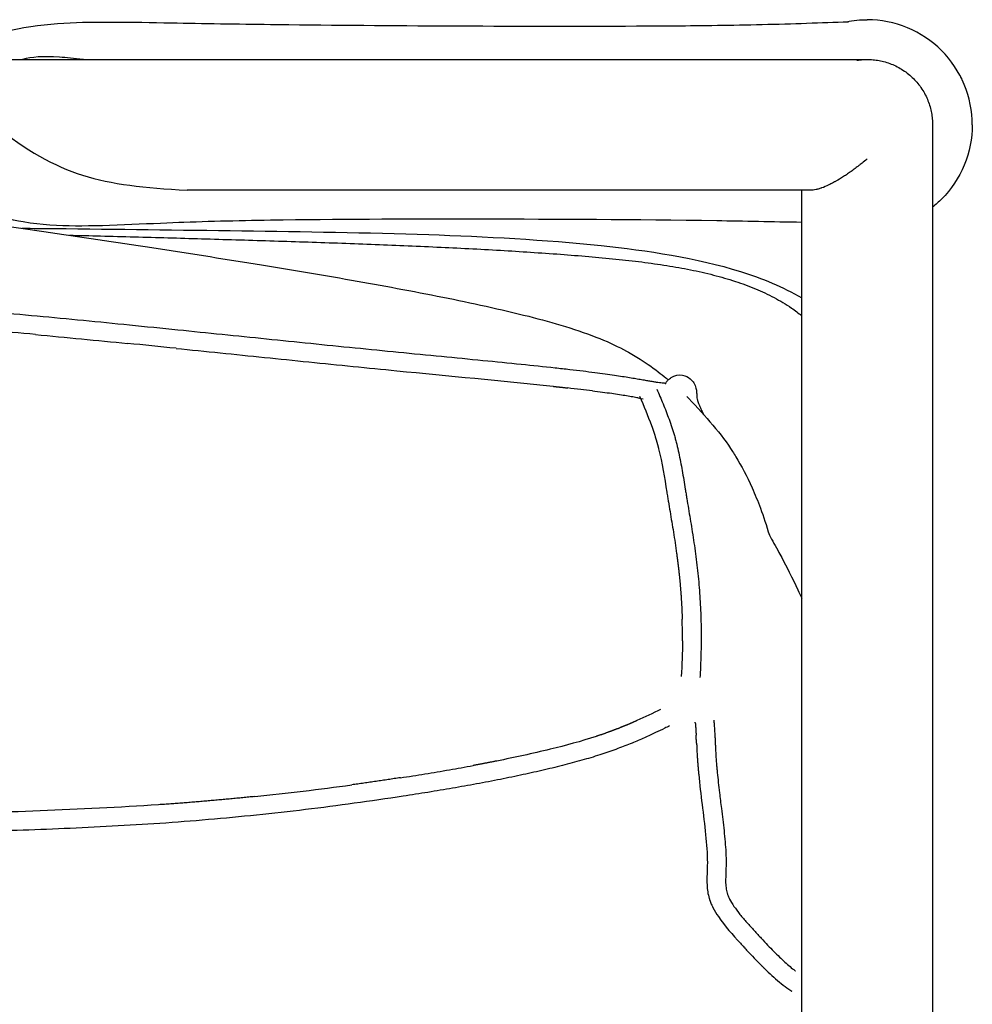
# Model space of a CAD drawing. Header units: millimetres. Extents: x -31695 to -21031, y -2517 to 7253.
# Tile 61 of 77: x -27231 to -27026, y 5243 to 5455. Entities that reach past the tile are written whole.
import ezdxf

# ---------------------------------------------------------------- set-up
doc = ezdxf.new("R2010")
doc.units = ezdxf.units.MM
doc.layers.add('2d', color=7, linetype='Continuous', true_color=0x000000)

msp = doc.modelspace()

# ---------------------------------------------------------------- linework, layer by layer
at = {"layer": '2d'}
msp.add_lwpolyline([(-27097.74, 5373.72), (-27097.19, 5373.62), (-27096.69, 5373.54)], dxfattribs=at)
for centre, radius, start, end in [((-27446.77, 3058.12), 2339.54, 84.61617, 84.86198), ((-27836.63, -902.51), 6319.33, 84.191238, 84.286076), ((-26678.49, 10180.56), 4824.06, 264.28348, 264.39505), ((-27158.92, 4977.57), 400.93, 83.0049, 83.4092), ((-27151.3, 5039.6), 338.44, 82.5812, 83.007), ((-27144.24, 5093.82), 283.76, 82.1313, 82.5806), ((-27138.69, 5133.99), 243.21, 81.6684, 82.1311), ((-27134.82, 5160.47), 216.45, 81.2084, 81.6667), ((-27132.82, 5173.47), 203.3, 80.7766, 81.2051), ((-27134.79, 5161.44), 215.49, 80.4152, 80.7715), ((-27148.27, 5081.87), 296.19, 80.1779, 80.4078), ((-26065.64, 5520.37), 1039.45, 189.23924, 189.29631), ((-26536.38, 5443.36), 562.46, 189.3006, 189.408), ((-26019.39, 5529.47), 1086.56, 189.43119, 189.54506), ((-27214.16, 5322.32), 125.92, 0.6885, 1.7488), ((-27210.71, 5322.36), 122.48, 0.1461, 0.6869), ((-27212.17, 5322.36), 123.93, 359.6113, 0.1428), ((-27107.56, 5301.74), 22.18, 5.6938, 5.9671), ((-27280.33, 5290.35), 195.33, 2.9497, 3.2048), ((-27565.97, 5275.62), 481.35, 2.8479, 2.9519), ((-25981.46, 5354.42), 1105.11, 182.84713, 182.89372), ((-27242.06, 5899.69), 614.69, 278.72217, 279.21963), ((-27228.81, 5818.06), 531.99, 279.2198, 279.7943), ((-27216.51, 5746.93), 459.8, 279.7918, 280.4367), ((-27246.53, 5926.14), 641.51, 276.87645, 277.81388), ((-27244, 5905.31), 620.52, 275.90648, 276.87509), ((-26863.21, 5451.87), 288.69, 222.5756, 222.8045), ((-26881.95, 5434.45), 263.1, 222.795, 223.0369)]:
    msp.add_arc(centre, radius, start, end, dxfattribs=at)
at = {"layer": '2d', "lineweight": -3}
for points, degree, knots in [([(-27245.85, 5446.45), (-27243.3, 5448.26), (-27240.75, 5449.75), (-27237.87, 5450.97), (-27235.19, 5452.11), (-27232.54, 5452.81), (-27229.74, 5453.3), (-27225.83, 5453.99), (-27222.02, 5454.24), (-27218.48, 5454.37), (-27211.56, 5454.63), (-27200.39, 5454.33), (-27186.97, 5454.1), (-27179.79, 5454), (-27172.84, 5453.93), (-27148.41, 5453.66), (-27123.37, 5453.53), (-27098.13, 5453.63), (-27092.85, 5453.65), (-27087.04, 5453.68), (-27080.72, 5453.77), (-27074.56, 5453.85), (-27067.62, 5454.02), (-27058.39, 5454.34), (-27055.57, 5454.46), (-27052.54, 5454.53)], 3, [4.841758, 4.841758, 4.841758, 4.841758, 5.872352, 5.872352, 5.872352, 6.858184, 6.858184, 6.858184, 8.262194, 8.262194, 8.262194, 11.38263, 11.38263, 15.220985, 15.220985, 15.220985, 26.628425, 26.628425, 26.628425, 29.283618, 29.283618, 29.283618, 32.244834, 32.244834, 33.793445, 33.793445, 33.793445, 33.793445]), ([(-27216.98, 5446.44), (-27218.98, 5446.65), (-27224.73, 5447.23), (-27228.05, 5446.97), (-27230.06, 5446.45)], 3, [764.002896, 764.002896, 764.002896, 764.002896, 776.218501, 806.110118, 806.110118, 806.110118, 806.110118]), ([(-27028.64, 5443.03), (-27028.47, 5442.7), (-27028.3, 5442.37), (-27028.38, 5442.52), (-27028.46, 5442.68)], 2, [0, 0, 0, 1, 1, 1.467384, 1.467384, 1.467384]), ([(-27062.58, 5411.43), (-27068.9, 5411.53), (-27075.02, 5411.67), (-27080.88, 5411.76), (-27098.53, 5412.02), (-27115.39, 5412.09), (-27131.28, 5412.11), (-27145.72, 5412.13), (-27159.99, 5412.11), (-27174.03, 5411.92), (-27181.34, 5411.82), (-27188.44, 5411.66), (-27201.07, 5411.24), (-27211.71, 5410.6), (-27218.67, 5410.65), (-27222.24, 5410.68), (-27226.03, 5410.87), (-27229.89, 5411.52), (-27232.71, 5412), (-27235.27, 5412.69), (-27237.87, 5413.8), (-27243.07, 5416.01), (-27247.15, 5419.05), (-27252.03, 5423.22), (-27256.87, 5427.34), (-27262.32, 5432.67), (-27267.15, 5436.78), (-27268.53, 5437.96), (-27269.9, 5439.07), (-27271.28, 5439.98), (-27273.45, 5441.43), (-27274.94, 5442.07), (-27276.22, 5442.33)], 3, [44.737217, 44.737217, 44.737217, 44.737217, 47.993701, 47.993701, 47.993701, 55.685524, 55.685524, 55.685524, 62.197106, 62.197106, 62.197106, 65.843597, 65.843597, 68.850951, 68.850951, 68.850951, 70.175515, 70.175515, 70.175515, 71.123082, 71.123082, 71.123082, 73.001055, 73.001055, 73.001055, 75.058023, 75.058023, 75.058023, 75.617688, 75.617688, 75.617688, 76.425395, 76.425395, 76.425395, 76.425395]), ([(-27034.49, 5432.39), (-27034.49, 5427.11), (-27034.49, 5421.77), (-27034.49, 5416.37), (-27034.49, 5410.84), (-27034.49, 5405.25), (-27034.49, 5399.6), (-27034.49, 5393.84), (-27034.49, 5388.01), (-27034.49, 5382.14), (-27034.49, 5376.15), (-27034.49, 5370.11), (-27034.49, 5364.03), (-27034.49, 5357.82), (-27034.49, 5351.57), (-27034.49, 5345.29), (-27034.49, 5338.89), (-27034.49, 5332.45), (-27034.49, 5325.98), (-27034.49, 5319.4), (-27034.49, 5312.79), (-27034.49, 5306.14), (-27034.49, 5299.39), (-27034.49, 5292.61), (-27034.49, 5285.81), (-27034.49, 5278.91), (-27034.49, 5271.98), (-27034.49, 5265.03), (-27034.49, 5257.98), (-27034.49, 5250.92), (-27034.49, 5243.83), (-27034.49, 5237.52), (-27034.49, 5231.2), (-27034.49, 5224.86)], 3, [0.000045, 0.000045, 0.000045, 0.000045, 1.845619, 1.845619, 1.845619, 3.734023, 3.734023, 3.734023, 5.665006, 5.665006, 5.665006, 7.637543, 7.637543, 7.637543, 9.650473, 9.650473, 9.650473, 11.70207, 11.70207, 11.70207, 13.790335, 13.790335, 13.790335, 15.913242, 15.913242, 15.913242, 18.068292, 18.068292, 18.068292, 20.25286, 20.25286, 20.25286, 22.199266, 22.199266, 22.199266, 22.199266]), ([(-27052.01, 5422.38), (-27052.05, 5422.35), (-27052.16, 5422.27), (-27052.43, 5422.08), (-27052.65, 5421.93), (-27053.09, 5421.63), (-27053.37, 5421.44), (-27054.23, 5420.89), (-27054.76, 5420.57), (-27055.25, 5420.29)], 3, [5.0035, 5.0035, 5.0035, 5.0035, 5.15045, 5.444351, 6.032152, 6.032152, 7.207755, 7.207755, 9.745105, 9.745105, 9.745105, 9.745105]), ([(-27050.34, 5423.62), (-27050.38, 5423.59), (-27050.49, 5423.5), (-27050.61, 5423.42), (-27050.83, 5423.25), (-27050.97, 5423.14), (-27051.43, 5422.8), (-27051.73, 5422.58), (-27052.01, 5422.38)], 3, [2.61042, 2.61042, 2.61042, 2.61042, 2.75737, 3.051271, 3.051271, 3.639072, 3.639072, 5.0035, 5.0035, 5.0035, 5.0035]), ([(-27055.25, 5420.29), (-27055.28, 5420.27), (-27055.39, 5420.21), (-27055.64, 5420.07), (-27055.84, 5419.96), (-27056.25, 5419.74), (-27056.51, 5419.61), (-27057.33, 5419.21), (-27057.85, 5418.99), (-27058.33, 5418.82)], 3, [9.745105, 9.745105, 9.745105, 9.745105, 9.892055, 10.185956, 10.773757, 10.773757, 11.94936, 11.94936, 14.655497, 14.655497, 14.655497, 14.655497]), ([(-27291.8, 5418.33), (-27285.48, 5417.6), (-27279.2, 5416.82), (-27272.9, 5416.02), (-27265.03, 5415.01), (-27256.98, 5413.94), (-27249.1, 5412.85), (-27241.27, 5411.77), (-27233.33, 5410.64), (-27225.49, 5409.49), (-27217.76, 5408.36), (-27210.01, 5407.2), (-27202.26, 5406.01), (-27194.89, 5404.88), (-27187.42, 5403.71), (-27180.04, 5402.51), (-27172.97, 5401.37), (-27166.38, 5400.27), (-27159.33, 5399.03), (-27152.87, 5397.9), (-27146.17, 5396.65), (-27139.76, 5395.37), (-27133.63, 5394.14), (-27127.21, 5392.76), (-27121.28, 5391.25), (-27116.06, 5389.92), (-27110.54, 5388.31), (-27105.98, 5386.46), (-27103.87, 5385.6), (-27101.97, 5384.7), (-27100.26, 5383.76), (-27099.19, 5383.18), (-27098.22, 5382.6), (-27097.33, 5382.04), (-27096.73, 5381.65), (-27096.17, 5381.28), (-27095.64, 5380.92), (-27094.05, 5379.81), (-27092.79, 5378.81), (-27091.78, 5378.01), (-27091.61, 5377.86), (-27091.44, 5377.73), (-27091.28, 5377.6)], 3, [63.927981, 63.927981, 63.927981, 63.927981, 65.847396, 65.847396, 65.847396, 68.26812, 68.26812, 68.26812, 70.666048, 70.666048, 70.666048, 73.02181, 73.02181, 73.02181, 75.272352, 75.272352, 75.272352, 77.36807, 77.36807, 77.36807, 79.358233, 79.358233, 79.358233, 81.277137, 81.277137, 81.277137, 82.988292, 82.988292, 82.988292, 83.757606, 83.757606, 83.757606, 84.239745, 84.239745, 84.239745, 84.566462, 84.566462, 84.566462, 85.56803, 85.56803, 85.56803, 85.742341, 85.742341, 85.742341, 85.742341]), ([(-27062.6, 5223.23), (-27062.6, 5230.11), (-27062.6, 5236.98), (-27062.6, 5243.83), (-27062.6, 5250.92), (-27062.6, 5257.98), (-27062.6, 5265.03), (-27062.6, 5271.98), (-27062.6, 5278.91), (-27062.6, 5285.81), (-27062.6, 5292.61), (-27062.6, 5299.39), (-27062.6, 5306.14), (-27062.6, 5312.79), (-27062.6, 5319.4), (-27062.6, 5325.98), (-27062.6, 5332.45), (-27062.6, 5338.89), (-27062.6, 5345.29), (-27062.6, 5351.57), (-27062.6, 5357.82), (-27062.6, 5364.03), (-27062.6, 5370.11), (-27062.6, 5376.15), (-27062.6, 5382.14), (-27062.6, 5388.01), (-27062.6, 5393.84), (-27062.6, 5399.6), (-27062.6, 5405.25), (-27062.6, 5410.84), (-27062.6, 5416.37), (-27062.6, 5417.02), (-27062.6, 5417.68), (-27062.6, 5418.34)], 3, [46.694753, 46.694753, 46.694753, 46.694753, 48.808134, 48.808134, 48.808134, 50.992702, 50.992702, 50.992702, 53.147752, 53.147752, 53.147752, 55.270659, 55.270659, 55.270659, 57.358924, 57.358924, 57.358924, 59.410521, 59.410521, 59.410521, 61.423451, 61.423451, 61.423451, 63.395988, 63.395988, 63.395988, 65.326971, 65.326971, 65.326971, 67.215375, 67.215375, 67.215375, 67.440714, 67.440714, 67.440714, 67.440714]), ([(-27058.33, 5418.82), (-27058.39, 5418.8), (-27058.57, 5418.73), (-27058.75, 5418.68), (-27059.1, 5418.57), (-27059.32, 5418.51), (-27059.95, 5418.37), (-27060.32, 5418.33), (-27060.65, 5418.33)], 3, [14.655497, 14.655497, 14.655497, 14.655497, 14.949398, 15.537199, 15.537199, 16.712802, 16.712802, 19.064008, 19.064008, 19.064008, 19.064008]), ([(-27230.17, 5410.17), (-27227.84, 5410.15), (-27225.5, 5410.13), (-27223.16, 5410.11), (-27209.76, 5409.97), (-27196.34, 5409.81), (-27182.89, 5409.63), (-27169.71, 5409.45), (-27155.92, 5409.25), (-27142.75, 5408.8), (-27130.73, 5408.39), (-27117.71, 5407.72), (-27105.73, 5406.45), (-27095.9, 5405.42), (-27085.16, 5403.83), (-27075.76, 5400.87), (-27071.1, 5399.4), (-27066.65, 5397.59), (-27062.6, 5395.2)], 3, [90.78719, 90.78719, 90.78719, 90.78719, 91.478869, 91.478869, 91.478869, 95.49041, 95.49041, 95.49041, 99.489481, 99.489481, 99.489481, 103.187671, 103.187671, 103.187671, 106.248646, 106.248646, 106.248646, 107.731178, 107.731178, 107.731178, 107.731178]), ([(-27219.98, 5408.68), (-27217.76, 5408.63), (-27210.69, 5408.46), (-27201.22, 5408.2), (-27191.53, 5407.92), (-27181.8, 5407.64), (-27169.64, 5407.26), (-27155.26, 5406.76), (-27145.73, 5406.36), (-27141.03, 5406.14)], 3, [280.218632, 280.218632, 280.218632, 280.218632, 286.86244, 301.313227, 308.496914, 315.83948, 330.390524, 344.808243, 358.829134, 358.829134, 358.829134, 358.829134]), ([(-27140.97, 5406.14), (-27136.42, 5405.93), (-27131.88, 5405.69), (-27127.34, 5405.43), (-27123.04, 5405.18), (-27118.73, 5404.9), (-27114.44, 5404.58), (-27112.42, 5404.42), (-27110.4, 5404.27), (-27108.38, 5404.09), (-27106.44, 5403.93), (-27104.49, 5403.75), (-27102.55, 5403.55), (-27100.68, 5403.36), (-27098.82, 5403.15), (-27096.96, 5402.92), (-27095.17, 5402.69), (-27093.38, 5402.44), (-27091.6, 5402.16), (-27089.89, 5401.89), (-27088.19, 5401.59), (-27086.5, 5401.25), (-27084.84, 5400.91), (-27083.19, 5400.54), (-27081.55, 5400.12), (-27079.97, 5399.72), (-27078.42, 5399.27), (-27076.87, 5398.76), (-27075.42, 5398.29), (-27073.98, 5397.76), (-27072.56, 5397.16), (-27071.19, 5396.59), (-27069.85, 5395.96), (-27068.54, 5395.27), (-27067.26, 5394.58), (-27066.01, 5393.84), (-27064.81, 5393.02), (-27064.06, 5392.51), (-27063.32, 5391.97), (-27062.6, 5391.39)], 3, [35.904341, 35.904341, 35.904341, 35.904341, 37.263498, 37.263498, 37.263498, 38.55172, 38.55172, 38.55172, 39.156754, 39.156754, 39.156754, 39.740147, 39.740147, 39.740147, 40.300809, 40.300809, 40.300809, 40.839981, 40.839981, 40.839981, 41.356406, 41.356406, 41.356406, 41.862251, 41.862251, 41.862251, 42.347037, 42.347037, 42.347037, 42.805442, 42.805442, 42.805442, 43.248857, 43.248857, 43.248857, 43.682475, 43.682475, 43.682475, 43.956417, 43.956417, 43.956417, 43.956417]), ([(-27869.04, 5377.91), (-27868.86, 5377.94), (-27868.68, 5377.97), (-27868.5, 5378), (-27868.01, 5378.08), (-27867.52, 5378.16), (-27867.02, 5378.24), (-27866.48, 5378.33), (-27865.93, 5378.41), (-27865.38, 5378.5), (-27864.76, 5378.59), (-27864.14, 5378.68), (-27863.52, 5378.77), (-27862.83, 5378.87), (-27862.13, 5378.97), (-27861.43, 5379.06), (-27860.65, 5379.17), (-27859.87, 5379.27), (-27859.08, 5379.37), (-27858.21, 5379.49), (-27857.33, 5379.59), (-27856.45, 5379.7), (-27855.47, 5379.82), (-27854.49, 5379.94), (-27853.51, 5380.05), (-27852.43, 5380.18), (-27851.35, 5380.3), (-27850.26, 5380.42), (-27847.84, 5380.69), (-27845.41, 5380.95), (-27842.98, 5381.2), (-27840.27, 5381.48), (-27837.56, 5381.76), (-27834.85, 5382.04), (-27831.96, 5382.33), (-27829.06, 5382.62), (-27826.17, 5382.92), (-27823.18, 5383.22), (-27820.19, 5383.52), (-27817.2, 5383.83), (-27811.16, 5384.44), (-27805.13, 5385.07), (-27799.1, 5385.7), (-27793.25, 5386.32), (-27787.41, 5386.93), (-27781.56, 5387.55), (-27777.12, 5388.01), (-27772.68, 5388.48), (-27768.24, 5388.93), (-27761.83, 5389.59), (-27755.43, 5390.24), (-27749.02, 5390.87), (-27742.54, 5391.51), (-27736.05, 5392.12), (-27729.56, 5392.7), (-27716.68, 5393.84), (-27703.77, 5394.86), (-27690.85, 5395.73), (-27687.67, 5395.94), (-27684.48, 5396.15), (-27681.29, 5396.35), (-27678.13, 5396.54), (-27674.97, 5396.73), (-27671.81, 5396.91), (-27665.56, 5397.27), (-27659.31, 5397.6), (-27653.05, 5397.93), (-27649.96, 5398.09), (-27646.87, 5398.25), (-27643.78, 5398.41), (-27642.25, 5398.49), (-27640.71, 5398.57), (-27639.17, 5398.65), (-27637.64, 5398.73), (-27636.11, 5398.81), (-27634.58, 5398.89), (-27631.54, 5399.05), (-27628.5, 5399.21), (-27625.46, 5399.36), (-27622.46, 5399.52), (-27619.46, 5399.67), (-27616.45, 5399.81), (-27613.5, 5399.96), (-27610.54, 5400.1), (-27607.58, 5400.23), (-27604.68, 5400.36), (-27601.78, 5400.48), (-27598.88, 5400.6), (-27596.01, 5400.71), (-27593.14, 5400.82), (-27590.28, 5400.91), (-27587.32, 5401.01), (-27584.36, 5401.1), (-27581.39, 5401.18), (-27579.83, 5401.23), (-27578.27, 5401.27), (-27576.7, 5401.31), (-27575.09, 5401.35), (-27573.49, 5401.39), (-27571.88, 5401.43), (-27570.19, 5401.47), (-27568.5, 5401.5), (-27566.81, 5401.54), (-27565.02, 5401.58), (-27563.24, 5401.62), (-27561.45, 5401.66), (-27559.54, 5401.7), (-27557.63, 5401.73), (-27555.72, 5401.77), (-27553.68, 5401.81), (-27551.64, 5401.85), (-27549.61, 5401.89), (-27547.45, 5401.93), (-27545.29, 5401.97), (-27543.13, 5402.01), (-27540.88, 5402.05), (-27538.62, 5402.09), (-27536.37, 5402.13), (-27531.66, 5402.21), (-27526.95, 5402.28), (-27522.24, 5402.34), (-27517.41, 5402.41), (-27512.58, 5402.46), (-27507.75, 5402.51), (-27505.34, 5402.53), (-27502.94, 5402.55), (-27500.54, 5402.56), (-27498.17, 5402.58), (-27495.8, 5402.59), (-27493.44, 5402.59), (-27492.3, 5402.6), (-27491.16, 5402.6), (-27490.01, 5402.6), (-27488.85, 5402.6), (-27487.68, 5402.6), (-27486.52, 5402.6), (-27484.28, 5402.59), (-27482.04, 5402.59), (-27479.8, 5402.58), (-27477.64, 5402.56), (-27475.49, 5402.55), (-27473.33, 5402.53), (-27471.18, 5402.51), (-27469.02, 5402.49), (-27466.87, 5402.46), (-27464.79, 5402.44), (-27462.72, 5402.41), (-27460.65, 5402.38), (-27458.58, 5402.35), (-27456.51, 5402.32), (-27454.44, 5402.29), (-27450.4, 5402.22), (-27446.36, 5402.14), (-27442.32, 5402.06), (-27440.31, 5402.03), (-27438.31, 5401.99), (-27436.3, 5401.95), (-27434.3, 5401.91), (-27432.29, 5401.87), (-27430.29, 5401.83), (-27428.28, 5401.79), (-27426.26, 5401.75), (-27424.25, 5401.71), (-27422.24, 5401.67), (-27420.23, 5401.63), (-27418.22, 5401.59), (-27414.23, 5401.51), (-27410.23, 5401.44), (-27406.23, 5401.35), (-27402.32, 5401.27), (-27398.4, 5401.18), (-27394.49, 5401.09), (-27390.68, 5401), (-27386.86, 5400.9), (-27383.05, 5400.79), (-27381.2, 5400.73), (-27379.34, 5400.68), (-27377.49, 5400.62), (-27375.72, 5400.56), (-27373.96, 5400.5), (-27372.19, 5400.44), (-27368.8, 5400.31), (-27365.42, 5400.18), (-27362.03, 5400.04), (-27358.79, 5399.9), (-27355.54, 5399.75), (-27352.3, 5399.6), (-27349.16, 5399.45), (-27346.01, 5399.29), (-27342.87, 5399.13), (-27339.76, 5398.98), (-27336.65, 5398.82), (-27333.55, 5398.66), (-27330.44, 5398.5), (-27327.32, 5398.34), (-27324.21, 5398.18), (-27317.91, 5397.85), (-27311.6, 5397.53), (-27305.3, 5397.18), (-27298.89, 5396.83), (-27292.48, 5396.46), (-27286.07, 5396.05), (-27279.56, 5395.64), (-27273.06, 5395.19), (-27266.56, 5394.7), (-27259.97, 5394.21), (-27253.39, 5393.69), (-27246.82, 5393.13), (-27243.51, 5392.85), (-27240.2, 5392.56), (-27236.9, 5392.27), (-27233.56, 5391.97), (-27230.22, 5391.66), (-27226.88, 5391.34), (-27220.28, 5390.72), (-27213.67, 5390.08), (-27207.07, 5389.42), (-27203.6, 5389.07), (-27200.13, 5388.72), (-27196.66, 5388.36), (-27190.32, 5387.72), (-27183.98, 5387.07), (-27177.64, 5386.42), (-27171.3, 5385.77), (-27164.95, 5385.12), (-27158.6, 5384.49), (-27155.48, 5384.18), (-27152.37, 5383.87), (-27149.26, 5383.56), (-27146.17, 5383.26), (-27143.08, 5382.96), (-27140, 5382.66), (-27137.03, 5382.37), (-27134.06, 5382.08), (-27131.1, 5381.79), (-27128.35, 5381.52), (-27125.61, 5381.25), (-27122.87, 5380.97), (-27120.45, 5380.72), (-27118.03, 5380.47), (-27115.61, 5380.2), (-27114.55, 5380.09), (-27113.5, 5379.97), (-27112.44, 5379.85), (-27111.49, 5379.74), (-27110.55, 5379.63), (-27109.6, 5379.51), (-27108.76, 5379.41), (-27107.92, 5379.3), (-27107.08, 5379.19), (-27106.33, 5379.09), (-27105.59, 5378.99), (-27104.84, 5378.89), (-27104.18, 5378.8), (-27103.52, 5378.71), (-27102.86, 5378.61), (-27102.28, 5378.52), (-27101.7, 5378.44), (-27101.12, 5378.35), (-27100.61, 5378.27), (-27100.1, 5378.19), (-27099.59, 5378.1), (-27099.14, 5378.03), (-27098.68, 5377.95), (-27098.24, 5377.88), (-27097.84, 5377.81), (-27097.44, 5377.74), (-27097.05, 5377.68), (-27096.87, 5377.64), (-27096.68, 5377.61), (-27096.5, 5377.58), (-27096.33, 5377.55), (-27096.17, 5377.52), (-27096, 5377.49)], 3, [4.281347, 4.281347, 4.281347, 4.281347, 4.337948, 4.337948, 4.337948, 4.488735, 4.488735, 4.488735, 4.654693, 4.654693, 4.654693, 4.841473, 4.841473, 4.841473, 5.051883, 5.051883, 5.051883, 5.288274, 5.288274, 5.288274, 5.552881, 5.552881, 5.552881, 5.849019, 5.849019, 5.849019, 6.175801, 6.175801, 6.175801, 6.909246, 6.909246, 6.909246, 7.727292, 7.727292, 7.727292, 8.60162, 8.60162, 8.60162, 9.505145, 9.505145, 9.505145, 11.329006, 11.329006, 11.329006, 13.097113, 13.097113, 13.097113, 14.440533, 14.440533, 14.440533, 16.376901, 16.376901, 16.376901, 18.335684, 18.335684, 18.335684, 22.221378, 22.221378, 22.221378, 23.178743, 23.178743, 23.178743, 24.128492, 24.128492, 24.128492, 26.005096, 26.005096, 26.005096, 26.932331, 26.932331, 26.932331, 27.393006, 27.393006, 27.393006, 27.851989, 27.851989, 27.851989, 28.763176, 28.763176, 28.763176, 29.662557, 29.662557, 29.662557, 30.547524, 30.547524, 30.547524, 31.415377, 31.415377, 31.415377, 32.272749, 32.272749, 32.272749, 33.159363, 33.159363, 33.159363, 33.627591, 33.627591, 33.627591, 34.108231, 34.108231, 34.108231, 34.613447, 34.613447, 34.613447, 35.148273, 35.148273, 35.148273, 35.718605, 35.718605, 35.718605, 36.327753, 36.327753, 36.327753, 36.972717, 36.972717, 36.972717, 37.646914, 37.646914, 37.646914, 39.055383, 39.055383, 39.055383, 40.499565, 40.499565, 40.499565, 41.217943, 41.217943, 41.217943, 41.925245, 41.925245, 41.925245, 42.266196, 42.266196, 42.266196, 42.614595, 42.614595, 42.614595, 43.283945, 43.283945, 43.283945, 43.927941, 43.927941, 43.927941, 44.572213, 44.572213, 44.572213, 45.191319, 45.191319, 45.191319, 45.810615, 45.810615, 45.810615, 47.018611, 47.018611, 47.018611, 47.617981, 47.617981, 47.617981, 48.217419, 48.217419, 48.217419, 48.818464, 48.818464, 48.818464, 49.419209, 49.419209, 49.419209, 50.614056, 50.614056, 50.614056, 51.784725, 51.784725, 51.784725, 52.924988, 52.924988, 52.924988, 53.478901, 53.478901, 53.478901, 54.007127, 54.007127, 54.007127, 55.02016, 55.02016, 55.02016, 55.990377, 55.990377, 55.990377, 56.932865, 56.932865, 56.932865, 57.863801, 57.863801, 57.863801, 58.797449, 58.797449, 58.797449, 60.688975, 60.688975, 60.688975, 62.613878, 62.613878, 62.613878, 64.570526, 64.570526, 64.570526, 66.552095, 66.552095, 66.552095, 67.549567, 67.549567, 67.549567, 68.556827, 68.556827, 68.556827, 70.551655, 70.551655, 70.551655, 71.600857, 71.600857, 71.600857, 73.516813, 73.516813, 73.516813, 75.43543, 75.43543, 75.43543, 76.375768, 76.375768, 76.375768, 77.307777, 77.307777, 77.307777, 78.202938, 78.202938, 78.202938, 79.0305, 79.0305, 79.0305, 79.760536, 79.760536, 79.760536, 80.079342, 80.079342, 80.079342, 80.364786, 80.364786, 80.364786, 80.618726, 80.618726, 80.618726, 80.843666, 80.843666, 80.843666, 81.042547, 81.042547, 81.042547, 81.21848, 81.21848, 81.21848, 81.374089, 81.374089, 81.374089, 81.513185, 81.513185, 81.513185, 81.639894, 81.639894, 81.639894, 81.700784, 81.700784, 81.700784, 81.75823, 81.75823, 81.75823, 81.75823]), ([(-27096, 5377.49), (-27095.84, 5377.47), (-27095.68, 5377.44), (-27095.52, 5377.41), (-27095.37, 5377.38), (-27095.22, 5377.36), (-27095.07, 5377.33), (-27094.91, 5377.31), (-27094.76, 5377.28), (-27094.62, 5377.26), (-27094.49, 5377.24), (-27094.36, 5377.22), (-27094.24, 5377.2), (-27093.97, 5377.15), (-27093.74, 5377.12), (-27093.52, 5377.08), (-27093.29, 5377.05), (-27093.08, 5377.02), (-27092.91, 5377), (-27092.71, 5376.97), (-27092.54, 5376.96), (-27092.4, 5376.94), (-27092.24, 5376.93), (-27092.11, 5376.92), (-27092.01, 5376.91), (-27091.89, 5376.91), (-27091.81, 5376.91), (-27091.75, 5376.91)], 3, [0, 0, 0, 0, 0.057582, 0.057582, 0.057582, 0.115211, 0.115211, 0.115211, 0.176697, 0.176697, 0.176697, 0.232741, 0.232741, 0.232741, 0.358937, 0.358937, 0.358937, 0.500843, 0.500843, 0.500843, 0.664472, 0.664472, 0.664472, 0.85561, 0.85561, 0.85561, 1.061047, 1.061047, 1.061047, 1.061047]), ([(-27091.93, 5376.79), (-27091.87, 5376.89), (-27091.77, 5377.04), (-27091.59, 5377.25), (-27091.49, 5377.38), (-27091.36, 5377.53), (-27091.19, 5377.68), (-27091.14, 5377.74), (-27091.08, 5377.79), (-27091.02, 5377.84), (-27090.9, 5377.93), (-27090.78, 5378.02), (-27090.66, 5378.1), (-27089.87, 5378.61), (-27089.04, 5378.72), (-27088.31, 5378.61)], 3, [5.040398, 5.040398, 5.040398, 5.040398, 5.993234, 5.993234, 5.993234, 6.570919, 6.570919, 6.570919, 6.770847, 6.770847, 6.770847, 7.15213, 7.15213, 7.15213, 9.454888, 9.454888, 9.454888, 9.454888]), ([(-27088.26, 5378.6), (-27087.56, 5378.48), (-27087.01, 5378.18), (-27086.57, 5377.81), (-27085.97, 5377.32), (-27085.54, 5376.63), (-27085.34, 5375.83), (-27085.18, 5375.2), (-27085.19, 5374.86), (-27085.18, 5374.57), (-27085.18, 5374.49), (-27085.18, 5374.42), (-27085.18, 5374.34), (-27085.18, 5374.27), (-27085.17, 5374.21), (-27085.17, 5374.16), (-27085.17, 5374.05), (-27085.16, 5373.98), (-27085.15, 5373.89), (-27085.14, 5373.79), (-27085.12, 5373.67), (-27085.08, 5373.48), (-27085.03, 5373.29), (-27084.96, 5373.05), (-27084.85, 5372.73), (-27084.8, 5372.58), (-27084.73, 5372.4), (-27084.66, 5372.21), (-27084.58, 5372.02), (-27084.49, 5371.8), (-27084.39, 5371.57), (-27084.33, 5371.45), (-27084.28, 5371.33), (-27084.22, 5371.21), (-27084.16, 5371.08), (-27084.1, 5370.95), (-27084.03, 5370.81), (-27083.94, 5370.62), (-27083.84, 5370.41), (-27083.73, 5370.19)], 3, [9.508785, 9.508785, 9.508785, 9.508785, 11.931801, 11.931801, 11.931801, 14.456887, 14.456887, 14.456887, 17.016015, 17.016015, 17.016015, 17.653197, 17.653197, 17.653197, 18.289276, 18.289276, 18.289276, 19.556313, 19.556313, 19.556313, 20.816817, 20.816817, 20.816817, 22.070625, 22.070625, 22.070625, 22.694441, 22.694441, 22.694441, 23.318425, 23.318425, 23.318425, 23.629554, 23.629554, 23.629554, 23.940732, 23.940732, 23.940732, 24.380892, 24.380892, 24.380892, 24.380892]), ([(-27093.74, 5375.63), (-27093.29, 5374.57), (-27092.85, 5373.53), (-27092.41, 5372.45), (-27091.96, 5371.36), (-27091.53, 5370.26), (-27091.12, 5369.13), (-27090.71, 5367.98), (-27090.32, 5366.81), (-27089.97, 5365.61), (-27089.88, 5365.31), (-27089.8, 5365.01), (-27089.71, 5364.7), (-27089.63, 5364.39), (-27089.55, 5364.08), (-27089.47, 5363.77), (-27089.32, 5363.16), (-27089.17, 5362.53), (-27089.04, 5361.91), (-27088.77, 5360.65), (-27088.53, 5359.37), (-27088.3, 5358.09), (-27088.07, 5356.78), (-27087.86, 5355.46), (-27087.64, 5354.13), (-27087.59, 5353.79), (-27087.53, 5353.45), (-27087.47, 5353.11), (-27087.42, 5352.77), (-27087.36, 5352.42), (-27087.3, 5352.08), (-27087.19, 5351.37), (-27087.07, 5350.67), (-27086.95, 5349.96), (-27086.7, 5348.48), (-27086.45, 5346.99), (-27086.21, 5345.5), (-27085.97, 5343.95), (-27085.73, 5342.39), (-27085.51, 5340.82), (-27085.4, 5340.02), (-27085.3, 5339.22), (-27085.2, 5338.42), (-27085.1, 5337.62), (-27085.01, 5336.81), (-27084.93, 5336), (-27084.76, 5334.38), (-27084.62, 5332.76), (-27084.51, 5331.13), (-27084.41, 5329.52), (-27084.33, 5327.9), (-27084.28, 5326.28), (-27084.25, 5325.48), (-27084.24, 5324.68), (-27084.23, 5323.88), (-27084.22, 5323.48), (-27084.22, 5323.08), (-27084.22, 5322.68), (-27084.22, 5322.29), (-27084.22, 5321.89), (-27084.22, 5321.5), (-27084.23, 5319.93), (-27084.27, 5318.38), (-27084.33, 5316.83), (-27084.37, 5315.77), (-27084.42, 5314.71), (-27084.47, 5313.65)], 3, [0, 0, 0, 0, 0.387713, 0.387713, 0.387713, 0.783472, 0.783472, 0.783472, 1.187925, 1.187925, 1.187925, 1.290482, 1.290482, 1.290482, 1.39309, 1.39309, 1.39309, 1.597834, 1.597834, 1.597834, 2.00859, 2.00859, 2.00859, 2.427162, 2.427162, 2.427162, 2.533864, 2.533864, 2.533864, 2.641707, 2.641707, 2.641707, 2.862632, 2.862632, 2.862632, 3.322746, 3.322746, 3.322746, 3.800136, 3.800136, 3.800136, 4.042914, 4.042914, 4.042914, 4.28689, 4.28689, 4.28689, 4.774146, 4.774146, 4.774146, 5.258155, 5.258155, 5.258155, 5.498322, 5.498322, 5.498322, 5.617883, 5.617883, 5.617883, 5.737012, 5.737012, 5.737012, 6.208614, 6.208614, 6.208614, 6.533286, 6.533286, 6.533286, 6.533286]), ([(-27091.76, 5376.85), (-27091.78, 5376.84), (-27091.8, 5376.83), (-27091.81, 5376.82), (-27091.86, 5376.79), (-27091.9, 5376.76), (-27091.93, 5376.73)], 3, [2.2252351, 2.2252351, 2.2252351, 2.2252351, 2.3925668, 2.3925668, 2.3925668, 2.8272533, 2.8272533, 2.8272533, 2.8272533]), ([(-27087.27, 5374.03), (-27087.15, 5373.89), (-27087.02, 5373.76), (-27086.89, 5373.62), (-27083.32, 5369.86), (-27079.78, 5365.81), (-27077.45, 5362.18), (-27077.22, 5361.82), (-27077, 5361.46), (-27076.77, 5361.09), (-27075.56, 5359.09), (-27074.41, 5356.93), (-27073.28, 5354.4), (-27072.67, 5353.04), (-27072.06, 5351.57), (-27071.48, 5350), (-27070.82, 5348.24), (-27070.17, 5346.3), (-27069.56, 5344.2)], 3, [0.44862, 0.44862, 0.44862, 0.44862, 0.599772, 0.599772, 0.599772, 4.080548, 4.080548, 4.080548, 4.528434, 4.528434, 4.528434, 7.03372, 7.03372, 7.03372, 8.390279, 8.390279, 8.390279, 9.91958, 9.91958, 9.91958, 9.91958]), ([(-27069.56, 5344.2), (-27068.94, 5343.12), (-27068.23, 5341.86), (-27067.5, 5340.52), (-27065.91, 5337.61), (-27064.57, 5334.9), (-27063.42, 5332.46), (-27063.14, 5331.87), (-27062.86, 5331.29), (-27062.6, 5330.72)], 3, [20.421591, 20.421591, 20.421591, 20.421591, 21.75056, 21.75056, 21.75056, 24.545059, 24.545059, 24.545059, 25.224363, 25.224363, 25.224363, 25.224363]), ([(-27091.01, 5303.25), (-27091.35, 5303.09), (-27091.7, 5302.92), (-27092.05, 5302.75), (-27092.69, 5302.44), (-27093.36, 5302.11), (-27094.03, 5301.8), (-27094.8, 5301.43), (-27095.59, 5301.07), (-27096.39, 5300.72), (-27097.27, 5300.32), (-27098.17, 5299.93), (-27099.08, 5299.56), (-27100.08, 5299.15), (-27101.1, 5298.75), (-27102.13, 5298.37), (-27103.26, 5297.95), (-27104.4, 5297.55), (-27105.55, 5297.17), (-27106.81, 5296.76), (-27108.08, 5296.37), (-27109.36, 5296.01), (-27110.73, 5295.61), (-27112.11, 5295.24), (-27113.5, 5294.88), (-27114.95, 5294.51), (-27116.4, 5294.15), (-27117.85, 5293.81), (-27119.39, 5293.45), (-27120.92, 5293.11), (-27122.46, 5292.78), (-27124.09, 5292.43), (-27125.72, 5292.09), (-27127.36, 5291.77), (-27129.07, 5291.43), (-27130.78, 5291.1), (-27132.5, 5290.79), (-27134.21, 5290.47), (-27135.92, 5290.17), (-27137.63, 5289.87), (-27139.4, 5289.57), (-27141.17, 5289.27), (-27142.93, 5288.98), (-27144.7, 5288.7), (-27146.47, 5288.42), (-27148.24, 5288.15), (-27151.75, 5287.61), (-27155.26, 5287.1), (-27158.77, 5286.62), (-27162.26, 5286.14), (-27165.75, 5285.69), (-27169.24, 5285.27), (-27172.74, 5284.84), (-27176.24, 5284.45), (-27179.74, 5284.09), (-27183.2, 5283.73), (-27186.66, 5283.4), (-27190.12, 5283.11), (-27193.59, 5282.81), (-27197.06, 5282.54), (-27200.53, 5282.3), (-27203.95, 5282.07), (-27207.37, 5281.86), (-27210.8, 5281.68), (-27214.22, 5281.49), (-27217.65, 5281.33), (-27221.07, 5281.19), (-27224.45, 5281.04), (-27227.82, 5280.91), (-27231.2, 5280.79), (-27234.58, 5280.67), (-27237.95, 5280.56), (-27241.33, 5280.45), (-27244.66, 5280.34), (-27247.98, 5280.23), (-27251.31, 5280.12), (-27254.63, 5280.01), (-27257.96, 5279.89), (-27261.29, 5279.77), (-27267.83, 5279.54), (-27274.37, 5279.29), (-27280.92, 5279), (-27284.16, 5278.86), (-27287.39, 5278.71), (-27290.63, 5278.55), (-27293.88, 5278.39), (-27297.13, 5278.21), (-27300.39, 5278.03), (-27303.63, 5277.86), (-27306.87, 5277.67), (-27310.11, 5277.48), (-27313.88, 5277.26), (-27317.65, 5277.04), (-27321.42, 5276.83), (-27324.59, 5276.65), (-27327.76, 5276.47), (-27330.93, 5276.3), (-27332.51, 5276.22), (-27334.1, 5276.13), (-27335.69, 5276.05), (-27337.28, 5275.97), (-27338.86, 5275.9), (-27340.45, 5275.82), (-27343.63, 5275.68), (-27346.81, 5275.55), (-27350, 5275.43), (-27353.22, 5275.32), (-27356.45, 5275.22), (-27359.68, 5275.15), (-27363.04, 5275.08), (-27366.4, 5275.03), (-27369.76, 5275.01), (-27373.35, 5274.99), (-27376.95, 5275), (-27380.54, 5275.04), (-27384.37, 5275.07), (-27388.2, 5275.15), (-27392.02, 5275.24), (-27395.99, 5275.33), (-27399.95, 5275.44), (-27403.91, 5275.56), (-27412.03, 5275.81), (-27420.16, 5276.09), (-27428.29, 5276.35), (-27430.3, 5276.41), (-27432.31, 5276.47), (-27434.32, 5276.53), (-27436.3, 5276.59), (-27438.28, 5276.64), (-27440.26, 5276.69), (-27444.13, 5276.79), (-27447.99, 5276.87), (-27451.86, 5276.94), (-27455.72, 5277.01), (-27459.59, 5277.07), (-27463.45, 5277.11), (-27467.44, 5277.16), (-27471.43, 5277.19), (-27475.42, 5277.21), (-27479.59, 5277.23), (-27483.77, 5277.24), (-27487.95, 5277.24), (-27492.34, 5277.24), (-27496.73, 5277.24), (-27501.12, 5277.22), (-27505.66, 5277.2), (-27510.21, 5277.17), (-27514.76, 5277.13), (-27519.34, 5277.09), (-27523.92, 5277.04), (-27528.5, 5276.97), (-27532.91, 5276.91), (-27537.32, 5276.84), (-27541.73, 5276.74), (-27543.81, 5276.7), (-27545.9, 5276.65), (-27547.99, 5276.6), (-27549.93, 5276.55), (-27551.88, 5276.49), (-27553.83, 5276.43), (-27557.46, 5276.32), (-27561.08, 5276.19), (-27564.71, 5276.06), (-27568.01, 5275.93), (-27571.32, 5275.8), (-27574.63, 5275.66), (-27577.72, 5275.54), (-27580.81, 5275.42), (-27583.91, 5275.32), (-27586.9, 5275.22), (-27589.88, 5275.13), (-27592.87, 5275.08), (-27594.34, 5275.05), (-27595.82, 5275.03), (-27597.29, 5275.01), (-27598.79, 5275), (-27600.3, 5274.99), (-27601.81, 5274.99), (-27604.84, 5275), (-27607.87, 5275.03), (-27610.91, 5275.08), (-27617.03, 5275.19), (-27623.16, 5275.4), (-27629.29, 5275.67), (-27632.38, 5275.8), (-27635.47, 5275.95), (-27638.56, 5276.11), (-27641.7, 5276.28), (-27644.85, 5276.45), (-27647.99, 5276.63), (-27651.16, 5276.81), (-27654.33, 5276.99), (-27657.5, 5277.18), (-27661.28, 5277.4), (-27665.06, 5277.63), (-27668.84, 5277.85), (-27672.01, 5278.03), (-27675.17, 5278.2), (-27678.34, 5278.37), (-27679.94, 5278.46), (-27681.54, 5278.54), (-27683.14, 5278.62), (-27684.75, 5278.7), (-27686.35, 5278.78), (-27687.95, 5278.85), (-27694.37, 5279.15), (-27700.78, 5279.41), (-27707.19, 5279.65), (-27713.66, 5279.89), (-27720.12, 5280.11), (-27726.58, 5280.33), (-27733.17, 5280.55), (-27739.75, 5280.77), (-27746.32, 5281.03), (-27753.02, 5281.31), (-27759.71, 5281.63), (-27766.41, 5282.06), (-27769.79, 5282.28), (-27773.17, 5282.53), (-27776.56, 5282.81), (-27779.92, 5283.08), (-27783.27, 5283.39), (-27786.63, 5283.73), (-27793.41, 5284.4), (-27800.18, 5285.2), (-27806.93, 5286.12), (-27810.34, 5286.59), (-27813.76, 5287.08), (-27817.16, 5287.6), (-27820.55, 5288.12), (-27823.93, 5288.67), (-27827.31, 5289.25), (-27830.63, 5289.82), (-27833.93, 5290.43), (-27837.24, 5291.08), (-27838.85, 5291.39), (-27840.46, 5291.72), (-27842.06, 5292.06), (-27843.62, 5292.39), (-27845.16, 5292.73), (-27846.71, 5293.08), (-27848.19, 5293.42), (-27849.67, 5293.77), (-27851.15, 5294.14), (-27852.55, 5294.49), (-27853.95, 5294.86), (-27855.34, 5295.24), (-27856.64, 5295.61), (-27857.94, 5295.98), (-27859.24, 5296.39), (-27859.85, 5296.58), (-27860.46, 5296.77), (-27861.07, 5296.97), (-27861.63, 5297.16), (-27862.19, 5297.35), (-27862.75, 5297.55), (-27863.82, 5297.92), (-27864.87, 5298.31), (-27865.92, 5298.72), (-27866.89, 5299.1), (-27867.85, 5299.5), (-27868.8, 5299.91), (-27869.66, 5300.27), (-27870.51, 5300.65), (-27871.35, 5301.04), (-27872.09, 5301.38), (-27872.82, 5301.73), (-27873.54, 5302.07), (-27874.18, 5302.38), (-27874.81, 5302.69), (-27875.43, 5302.99), (-27875.98, 5303.26), (-27876.53, 5303.52), (-27877.05, 5303.77), (-27877.5, 5303.98), (-27877.95, 5304.18), (-27878.35, 5304.34)], 3, [0.551061, 0.551061, 0.551061, 0.551061, 0.675389, 0.675389, 0.675389, 0.907193, 0.907193, 0.907193, 1.172687, 1.172687, 1.172687, 1.468761, 1.468761, 1.468761, 1.796865, 1.796865, 1.796865, 2.159014, 2.159014, 2.159014, 2.555501, 2.555501, 2.555501, 2.983136, 2.983136, 2.983136, 3.430201, 3.430201, 3.430201, 3.901175, 3.901175, 3.901175, 4.401022, 4.401022, 4.401022, 4.923718, 4.923718, 4.923718, 5.44597, 5.44597, 5.44597, 5.983915, 5.983915, 5.983915, 6.521797, 6.521797, 6.521797, 7.587412, 7.587412, 7.587412, 8.64519, 8.64519, 8.64519, 9.702714, 9.702714, 9.702714, 10.747915, 10.747915, 10.747915, 11.793567, 11.793567, 11.793567, 12.82483, 12.82483, 12.82483, 13.855161, 13.855161, 13.855161, 14.870704, 14.870704, 14.870704, 15.885281, 15.885281, 15.885281, 16.884267, 16.884267, 16.884267, 17.881588, 17.881588, 17.881588, 19.842538, 19.842538, 19.842538, 20.810583, 20.810583, 20.810583, 21.783973, 21.783973, 21.783973, 22.753655, 22.753655, 22.753655, 23.882229, 23.882229, 23.882229, 24.830773, 24.830773, 24.830773, 25.306174, 25.306174, 25.306174, 25.780467, 25.780467, 25.780467, 26.733328, 26.733328, 26.733328, 27.699315, 27.699315, 27.699315, 28.705149, 28.705149, 28.705149, 29.779975, 29.779975, 29.779975, 30.924675, 30.924675, 30.924675, 32.109281, 32.109281, 32.109281, 34.539168, 34.539168, 34.539168, 35.140797, 35.140797, 35.140797, 35.73275, 35.73275, 35.73275, 36.888494, 36.888494, 36.888494, 38.043347, 38.043347, 38.043347, 39.235622, 39.235622, 39.235622, 40.483354, 40.483354, 40.483354, 41.795221, 41.795221, 41.795221, 43.154016, 43.154016, 43.154016, 44.523408, 44.523408, 44.523408, 45.84126, 45.84126, 45.84126, 46.465159, 46.465159, 46.465159, 47.047702, 47.047702, 47.047702, 48.131713, 48.131713, 48.131713, 49.120921, 49.120921, 49.120921, 50.046077, 50.046077, 50.046077, 50.939485, 50.939485, 50.939485, 51.380071, 51.380071, 51.380071, 51.830634, 51.830634, 51.830634, 52.7383, 52.7383, 52.7383, 54.57246, 54.57246, 54.57246, 55.49744, 55.49744, 55.49744, 56.438711, 56.438711, 56.438711, 57.386634, 57.386634, 57.386634, 58.518453, 58.518453, 58.518453, 59.4663, 59.4663, 59.4663, 59.94546, 59.94546, 59.94546, 60.425009, 60.425009, 60.425009, 62.345528, 62.345528, 62.345528, 64.28534, 64.28534, 64.28534, 66.262965, 66.262965, 66.262965, 68.27932, 68.27932, 68.27932, 69.299471, 69.299471, 69.299471, 70.313352, 70.313352, 70.313352, 72.361364, 72.361364, 72.361364, 73.397429, 73.397429, 73.397429, 74.427511, 74.427511, 74.427511, 75.437891, 75.437891, 75.437891, 75.93017, 75.93017, 75.93017, 76.40545, 76.40545, 76.40545, 76.860787, 76.860787, 76.860787, 77.292434, 77.292434, 77.292434, 77.697154, 77.697154, 77.697154, 77.888574, 77.888574, 77.888574, 78.065877, 78.065877, 78.065877, 78.403472, 78.403472, 78.403472, 78.716302, 78.716302, 78.716302, 78.999267, 78.999267, 78.999267, 79.249275, 79.249275, 79.249275, 79.472452, 79.472452, 79.472452, 79.673458, 79.673458, 79.673458, 79.847562, 79.847562, 79.847562, 79.847562]), ([(-27081.51, 5304.46), (-27081.5, 5304.42), (-27081.5, 5304.38), (-27081.49, 5304.34), (-27081.46, 5303.98), (-27081.43, 5303.64), (-27081.41, 5303.34), (-27081.38, 5303.01), (-27081.36, 5302.7), (-27081.35, 5302.41), (-27081.33, 5302.09), (-27081.31, 5301.79), (-27081.29, 5301.5), (-27081.27, 5301.19), (-27081.26, 5300.89), (-27081.24, 5300.61), (-27081.23, 5300.31), (-27081.21, 5300.02), (-27081.2, 5299.73), (-27081.18, 5299.43), (-27081.17, 5299.13), (-27081.15, 5298.84), (-27081.12, 5298.22), (-27081.09, 5297.63), (-27081.06, 5297.03), (-27081.02, 5296.42), (-27080.98, 5295.8), (-27080.93, 5295.17), (-27080.9, 5294.85), (-27080.88, 5294.53), (-27080.85, 5294.2), (-27080.82, 5293.88), (-27080.79, 5293.55), (-27080.76, 5293.21), (-27080.62, 5291.84), (-27080.46, 5290.38), (-27080.28, 5288.9), (-27080.15, 5287.78), (-27080.01, 5286.64), (-27079.87, 5285.5), (-27079.77, 5284.71), (-27079.67, 5283.93), (-27079.58, 5283.14), (-27079.39, 5281.53), (-27079.21, 5279.93), (-27079.08, 5278.36), (-27079.01, 5277.57), (-27078.96, 5276.79), (-27078.92, 5276.01), (-27078.88, 5275.24), (-27078.87, 5274.48), (-27078.87, 5273.72), (-27078.87, 5272.98), (-27078.9, 5272.3), (-27078.92, 5271.66), (-27078.94, 5271.03), (-27078.96, 5270.46), (-27078.96, 5269.93), (-27078.96, 5269.41), (-27078.93, 5268.95), (-27078.88, 5268.52), (-27078.83, 5268.1), (-27078.76, 5267.7), (-27078.64, 5267.31), (-27078.58, 5267.11), (-27078.51, 5266.92), (-27078.43, 5266.71), (-27078.35, 5266.51), (-27078.24, 5266.29), (-27078.12, 5266.05), (-27077.88, 5265.57), (-27077.55, 5265.04), (-27077.17, 5264.48), (-27076.79, 5263.93), (-27076.35, 5263.34), (-27075.88, 5262.76), (-27075.41, 5262.17), (-27074.91, 5261.58), (-27074.39, 5261), (-27073.88, 5260.42), (-27073.35, 5259.84), (-27072.83, 5259.27), (-27072.57, 5258.99), (-27072.32, 5258.71), (-27072.06, 5258.44), (-27071.81, 5258.16), (-27071.56, 5257.9), (-27071.32, 5257.64), (-27070.36, 5256.61), (-27069.47, 5255.68), (-27068.61, 5254.81), (-27068.2, 5254.39), (-27067.79, 5253.99), (-27067.39, 5253.6), (-27067, 5253.22), (-27066.61, 5252.86), (-27066.22, 5252.51), (-27065.85, 5252.17), (-27065.48, 5251.84), (-27065.11, 5251.53), (-27064.77, 5251.23), (-27064.42, 5250.95), (-27064.08, 5250.69), (-27064.03, 5250.66), (-27063.99, 5250.63), (-27063.95, 5250.6)], 3, [1.937379, 1.937379, 1.937379, 1.937379, 1.977068, 1.977068, 1.977068, 2.326287, 2.326287, 2.326287, 2.714454, 2.714454, 2.714454, 3.140502, 3.140502, 3.140502, 3.591914, 3.591914, 3.591914, 4.071971, 4.071971, 4.071971, 4.586091, 4.586091, 4.586091, 5.672262, 5.672262, 5.672262, 6.805538, 6.805538, 6.805538, 7.379062, 7.379062, 7.379062, 7.944014, 7.944014, 7.944014, 10.262294, 10.262294, 10.262294, 12.008591, 12.008591, 12.008591, 13.217208, 13.217208, 13.217208, 15.680602, 15.680602, 15.680602, 16.918409, 16.918409, 16.918409, 18.148312, 18.148312, 18.148312, 19.362065, 19.362065, 19.362065, 20.568599, 20.568599, 20.568599, 21.760698, 21.760698, 21.760698, 22.930515, 22.930515, 22.930515, 23.507633, 23.507633, 23.507633, 24.094818, 24.094818, 24.094818, 25.270327, 25.270327, 25.270327, 26.448298, 26.448298, 26.448298, 27.617822, 27.617822, 27.617822, 28.789324, 28.789324, 28.789324, 29.380401, 29.380401, 29.380401, 29.971859, 29.971859, 29.971859, 32.294826, 32.294826, 32.294826, 33.417632, 33.417632, 33.417632, 34.515814, 34.515814, 34.515814, 35.571707, 35.571707, 35.571707, 36.571039, 36.571039, 36.571039, 36.6896, 36.6896, 36.6896, 36.6896])]:
    msp.add_open_spline(points, degree=degree, knots=knots, dxfattribs=at)
for points, degree in [([(-27052.99, 5454.52), (-27051.52, 5454.82), (-27050.03, 5454.98), (-27048.54, 5454.98)], 3), ([(-27039.91, 5453.23), (-27042.64, 5454.37), (-27045.59, 5454.98), (-27048.54, 5454.98)], 3), ([(-27032.57, 5448.36), (-27034.65, 5450.45), (-27037.17, 5452.1), (-27039.91, 5453.23)], 3), ([(-27027.69, 5441.02), (-27028.83, 5443.76), (-27030.48, 5446.27), (-27032.57, 5448.36)], 3), ([(-27254.49, 5446.44), (-27151.52, 5446.44), (-27048.54, 5446.44)], 2), ([(-27025.95, 5432.39), (-27025.95, 5435.34), (-27026.56, 5438.29), (-27027.69, 5441.02)], 3), ([(-27025.95, 5432.39), (-27025.95, 5429.44), (-27026.56, 5426.49), (-27027.69, 5423.75)], 3), ([(-27048.54, 5425.07), (-27049.38, 5424.37), (-27049.98, 5423.9), (-27050.34, 5423.62)], 3), ([(-27027.69, 5423.75), (-27028.83, 5421.02), (-27030.48, 5418.5), (-27032.57, 5416.41)], 3), ([(-27060.65, 5418.33), (-27127.66, 5418.33), (-27194.67, 5418.33)], 2), ([(-27032.57, 5416.41), (-27033.17, 5415.81), (-27033.81, 5415.24), (-27034.49, 5414.71)], 3)]:
    msp.add_open_spline(points, degree=degree, dxfattribs=at)
for points, weights, degree in [([(-27050.78, 5446.26), (-27050.03, 5446.38), (-27049.29, 5446.44), (-27048.54, 5446.44)], [0.942893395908, 0.959588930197, 0.978624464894, 1], 3), ([(-27048.54, 5446.44), (-27034.49, 5446.44), (-27034.49, 5432.39)], [1, 0.70710678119, 1], 2)]:
    msp.add_rational_spline(points, weights, degree=degree, dxfattribs=at)
at = {"layer": '2d'}
for points in [[(-27236.1, 5432.39), (-27222.21, 5421.22), (-27213.24, 5419.38), (-27194.67, 5418.33)], [(-27227.26, 5387.35), (-27220.66, 5386.72), (-27214.07, 5386.08), (-27207.47, 5385.42)], [(-27197.07, 5384.37), (-27190.73, 5383.73), (-27184.39, 5383.07), (-27178.05, 5382.43)], [(-27178.05, 5382.43), (-27171.71, 5381.78), (-27165.35, 5381.13), (-27159, 5380.49)], [(-27149.65, 5379.56), (-27138.45, 5378.46), (-27127.24, 5377.44), (-27116.05, 5376.21)], [(-27093.37, 5362.8), (-27092.6, 5359.73), (-27092.11, 5356.6), (-27091.6, 5353.48)], [(-27090.91, 5349.29), (-27090.66, 5347.81), (-27090.42, 5346.34), (-27090.18, 5344.86)], [(-27090.18, 5344.86), (-27089.93, 5343.33), (-27089.7, 5341.81), (-27089.49, 5340.27)], [(-27088.24, 5321.52), (-27088.25, 5318.96), (-27088.35, 5316.41), (-27088.48, 5313.85)], [(-27092.93, 5306.79), (-27094.62, 5305.98), (-27096.31, 5305.15), (-27098.02, 5304.38)], [(-27085.49, 5303.94), (-27085.46, 5303.62), (-27085.44, 5303.34), (-27085.41, 5303.05)], [(-27085.17, 5298.63), (-27085.13, 5298.01), (-27085.1, 5297.4), (-27085.07, 5296.79)], [(-27074.25, 5254.89), (-27073.28, 5253.85), (-27072.35, 5252.88), (-27071.47, 5251.99)]]:
    msp.add_open_spline(points, degree=3, dxfattribs=at)
for points, weights in [([(-27116.05, 5376.21), (-27114.47, 5376.04), (-27112.9, 5375.86)], [1, 0.999995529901, 1]), ([(-27093.83, 5364.49), (-27093.7, 5364.07), (-27093.59, 5363.65)], [1, 0.999952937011, 1]), ([(-27093.59, 5363.65), (-27093.48, 5363.23), (-27093.37, 5362.8)], [1, 0.999955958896, 1]), ([(-27089.49, 5340.27), (-27089.33, 5339.1), (-27089.19, 5337.94)], [1, 0.999967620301, 1]), ([(-27089.19, 5337.94), (-27089.04, 5336.76), (-27088.92, 5335.59)], [1, 0.999958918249, 1]), ([(-27088.92, 5335.59), (-27088.68, 5333.23), (-27088.52, 5330.86)], [1, 0.999836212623, 1]), ([(-27088.52, 5330.86), (-27088.36, 5328.51), (-27088.29, 5326.16)], [1, 0.999836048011, 1]), ([(-27100.6, 5303.28), (-27102.05, 5302.68), (-27103.52, 5302.14)], [1, 0.999850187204, 1]), ([(-27098.02, 5304.38), (-27099.3, 5303.81), (-27100.6, 5303.28)], [1, 0.999890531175, 1]), ([(-27103.52, 5302.14), (-27105.15, 5301.53), (-27106.8, 5300.99)], [1, 0.999818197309, 1]), ([(-27085.41, 5303.05), (-27085.38, 5302.6), (-27085.35, 5302.16)], [1, 0.999986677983, 1]), ([(-27085.35, 5302.16), (-27085.33, 5301.71), (-27085.3, 5301.27)], [1, 0.999994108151, 1]), ([(-27128.14, 5295.71), (-27130.68, 5295.21), (-27133.22, 5294.74)], [1, 0.999977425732, 1]), ([(-27085.07, 5296.79), (-27085.01, 5295.83), (-27084.93, 5294.86)], [1, 0.999959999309, 1]), ([(-27084.93, 5294.86), (-27084.89, 5294.36), (-27084.85, 5293.85)], [1, 0.99998641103, 1]), ([(-27084.85, 5293.85), (-27084.8, 5293.34), (-27084.75, 5292.83)], [1, 0.999989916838, 1]), ([(-27148.85, 5292.12), (-27154.08, 5291.31), (-27159.32, 5290.59)], [1, 0.99996791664, 1]), ([(-27190.47, 5287.11), (-27195.63, 5286.66), (-27200.8, 5286.31)], [1, 0.999962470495, 1]), ([(-27180.15, 5288.08), (-27185.31, 5287.55), (-27190.47, 5287.11)], [1, 0.999962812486, 1]), ([(-27082.49, 5266.16), (-27082.34, 5265.67), (-27082.15, 5265.2)], [1, 0.998814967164, 1]), ([(-27071.47, 5251.99), (-27070.83, 5251.34), (-27070.18, 5250.72)], [1, 0.999937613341, 1]), ([(-27065.35, 5246.66), (-27065.04, 5246.45), (-27064.72, 5246.25)], [1, 0.999803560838, 1])]:
    msp.add_rational_spline(points, weights, degree=2, dxfattribs=at)
for points, knots in [([(-27097.44, 5374.06), (-27096.56, 5371.99), (-27095.23, 5368.85), (-27094.15, 5365.61), (-27093.83, 5364.49)], [0, 0, 0, 0, 0.671063, 1.01942, 1.01942, 1.01942, 1.01942]), ([(-27106.8, 5300.99), (-27110.04, 5299.93), (-27117.12, 5298.02), (-27124.29, 5296.47), (-27128.14, 5295.71)], [2.064956, 2.064956, 2.064956, 2.064956, 3.081659, 4.25554, 4.25554, 4.25554, 4.25554]), ([(-27084.75, 5292.83), (-27084.33, 5288.5), (-27083.42, 5282.2), (-27082.74, 5274.27), (-27083.06, 5270.17), (-27082.84, 5267.6), (-27082.63, 5266.64), (-27082.49, 5266.16)], [1.017683, 1.017683, 1.017683, 1.017683, 2.315259, 2.919563, 3.395341, 3.537737, 3.688153, 3.688153, 3.688153, 3.688153]), ([(-27200.8, 5286.31), (-27209.29, 5285.73), (-27226.17, 5284.93), (-27243.06, 5284.41), (-27251.45, 5284.13)], [11.586531, 11.586531, 11.586531, 11.586531, 14.128565, 16.63543, 16.63543, 16.63543, 16.63543]), ([(-27082.15, 5265.2), (-27082.01, 5264.87), (-27081.54, 5263.85), (-27079.64, 5260.79), (-27077.47, 5258.38), (-27075.79, 5256.56)], [3.785932, 3.785932, 3.785932, 3.785932, 3.893095, 4.120199, 4.859919, 4.859919, 4.859919, 4.859919]), ([(-27070.18, 5250.72), (-27069.16, 5249.73), (-27067.6, 5248.31), (-27065.92, 5247.04), (-27065.35, 5246.66)], [5.6440772, 5.6440772, 5.6440772, 5.6440772, 6.0693541, 6.2728847, 6.2728847, 6.2728847, 6.2728847])]:
    msp.add_open_spline(points, degree=3, knots=knots, dxfattribs=at)

doc.saveas('drawing.dxf')
